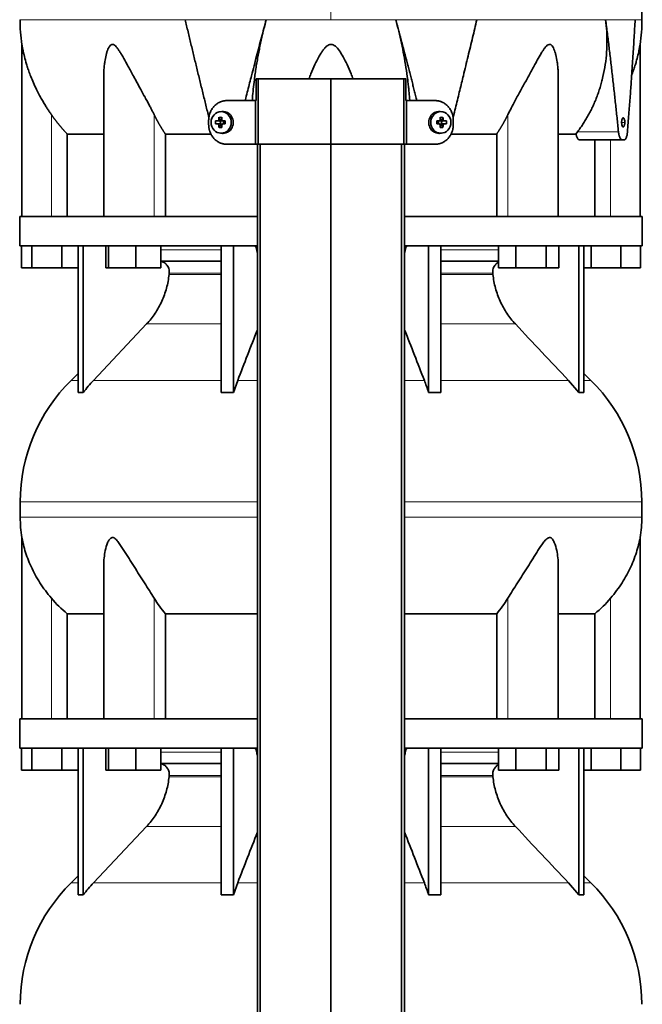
# Model space of a CAD drawing. Header units: millimetres. Extents: x 483 to 1358, y -1720 to 1581.
# Tile 23 of 29: x 491 to 776, y 402 to 853. Entities that reach past the tile are written whole.
import ezdxf

# ---------------------------------------------------------------- set-up
doc = ezdxf.new("R2010")
doc.units = ezdxf.units.MM
for name, color, linetype in [('LOW_454-3', 7, 'Continuous'), ('M5X8_UNI7687', 7, 'Continuous'), ('VSI344-454_TERMI', 7, 'Continuous'), ('VSI344-454_TESTA', 7, 'Continuous'), ('VSI454_DIFFUSORE', 7, 'Continuous')]:
    doc.layers.add(name, color=color, linetype=linetype)

# ---------------------------------------------------------------- blocks, each defined once
blk = doc.blocks.new('SE')
at = {"layer": 'LOW_454-3', "color": 7, "linetype": 'Continuous', "lineweight": 35}
for p, q in [((599.81, 795.58), (599.81, 73.58)), ((601.16, 73.58), (601.16, 795.58)), ((633.51, 73.58), (633.51, 795.58)), ((665.86, 73.58), (665.86, 795.58)), ((667.22, 795.58), (667.22, 73.58))]:
    blk.add_line(p, q, dxfattribs=at)
at = {"layer": 'M5X8_UNI7687', "color": 7, "linetype": 'Continuous', "lineweight": 35}
for p, q in [((582.24, 807.91), (583.01, 806.61)), ((583.73, 810.56), (582.88, 810.49)), ((684.14, 810.49), (683.29, 810.56)), ((684.78, 807.91), (684.02, 806.61)), ((580.7, 806.27), (582.54, 806.11)), ((580.7, 804.88), (582.54, 805.04)), ((582.24, 803.24), (583.01, 804.54)), ((582.94, 805.01), (582.94, 806.14)), ((583.11, 806.33), (583.73, 806.33)), ((583.77, 804.83), (583.11, 804.83)), ((583.81, 806.31), (584.4, 806.11)), ((584.4, 805.04), (583.81, 804.84)), ((584.35, 806.13), (584.35, 805.02)), ((585.09, 806.27), (584.48, 806.11)), ((585.09, 804.88), (584.48, 805.04)), ((681.94, 806.27), (682.54, 806.11)), ((681.94, 804.88), (682.54, 805.04)), ((682.62, 806.11), (683.21, 806.31)), ((683.21, 804.84), (682.62, 805.04)), ((682.67, 805.02), (682.67, 806.13)), ((683.26, 806.33), (683.91, 806.33)), ((683.91, 804.83), (683.29, 804.83)), ((684.78, 803.24), (684.02, 804.54)), ((684.08, 806.14), (684.08, 805.01)), ((686.33, 806.27), (684.48, 806.11)), ((686.33, 804.88), (684.48, 805.04)), ((582.88, 800.66), (583.73, 800.59)), ((683.29, 800.59), (684.14, 800.66))]:
    blk.add_line(p, q, dxfattribs=at)
at = {"layer": 'M5X8_UNI7687', "color": 4, "linetype": 'Continuous', "lineweight": 9}
for p, q in [((582.54, 806.11), (581.69, 806.29)), ((581.69, 804.87), (582.54, 805.04)), ((582.16, 806.79), (583.01, 806.61)), ((583.01, 804.54), (582.16, 804.37)), ((583.96, 806.29), (584.48, 806.11)), ((584.48, 805.04), (583.96, 804.87)), ((682.54, 806.11), (683.07, 806.29)), ((683.07, 804.87), (682.54, 805.04)), ((684.02, 806.61), (684.87, 806.79)), ((684.87, 804.37), (684.02, 804.54)), ((685.34, 806.29), (684.48, 806.11)), ((684.48, 805.04), (685.34, 804.87))]:
    blk.add_line(p, q, dxfattribs=at)
at = {"layer": 'M5X8_UNI7687', "color": 7, "linetype": 'Continuous', "lineweight": 35}
for centre, radius, start, end in [((591.87, 805.58), 11.19, 176.4519, 183.5481), ((551.14, 805.58), 33.96, 358.8317, 1.1683), ((715.89, 805.58), 33.96, 178.8317, 181.1683), ((675.16, 805.58), 11.19, 356.4519, 3.5481)]:
    blk.add_arc(centre, radius, start, end, dxfattribs=at)
for centre in [(583.24, 805.58), (683.79, 805.58)]:
    blk.add_ellipse(centre, major_axis=(0, -4.93), ratio=0.939693, dxfattribs=at)
for centre, major_axis, ratio, start_param, end_param in [((586.35, 805.58), (0, 10), 0.422618, 1.335108, 1.449667), ((585.46, 802.51), (-8.99, 2.22), 0.549436, -1.223909, -1.074217), ((586.06, 805.58), (0, 10), 0.258819, 1.335108, 1.449667), ((584.09, 805.58), (0, -5), 0.939693, 0, 3.218028), ((682.94, 805.58), (0, -5), 0.939693, 3.065157, 6.283185), ((681.57, 802.51), (8.99, 2.22), 0.549436, 1.074217, 1.223909), ((680.96, 805.58), (0, 10), 0.258819, -1.449667, -1.335108), ((680.67, 805.58), (0, 10), 0.422618, -1.449667, -1.335108), ((586.21, 805.42), (-9.99, 0.3), 0.0819, -1.099374, -0.984815), ((586.21, 805.73), (-9.99, -0.3), 0.0819, 0.984815, 1.099374), ((586.35, 805.58), (0, -10), 0.422618, -1.449667, -1.335108), ((585.46, 808.64), (-8.99, -2.22), 0.549436, 1.074217, 1.223909), ((582.54, 806.61), (0.805, -0.118), 0.613124, 4.809424, 5.327625), ((582.54, 804.54), (0.805, 0.118), 0.613124, 0.95556, 1.473761), ((582.71, 806.58), (0.03, -0.501), 0.939258, 0.461161, 0.987959), ((582.71, 804.57), (0.03, 0.501), 0.939258, 5.295226, 5.822024), ((582.54, 806.61), (0.521, -0.505), 0.511875, 0.559691, 1.077892), ((582.54, 804.54), (0.521, 0.505), 0.511875, 5.205293, 5.723494), ((586.06, 805.58), (0, -10), 0.258819, -1.449667, -1.335108), ((586.21, 805.42), (-9.99, 0.3), 0.0819, -1.456192, -1.341632), ((586.21, 805.73), (-9.99, -0.3), 0.0819, 1.341632, 1.456192), ((584.48, 806.61), (0.052, 0.506), 0.51441, 3.025925, 3.331693), ((584.48, 804.54), (0.052, -0.506), 0.51441, 2.951492, 3.25726), ((680.82, 805.42), (9.99, 0.3), 0.0819, 1.341632, 1.456192), ((680.82, 805.73), (9.99, -0.3), 0.0819, -1.456192, -1.341632), ((682.54, 806.61), (-0.052, 0.506), 0.51441, 2.951492, 3.25726), ((682.54, 804.54), (-0.052, -0.506), 0.51441, 3.025925, 3.331693), ((680.96, 805.58), (0, -10), 0.258819, 1.335108, 1.449667), ((681.57, 808.64), (8.99, -2.22), 0.549436, -1.223909, -1.074217), ((684.49, 806.61), (-0.521, -0.505), 0.511875, 5.205293, 5.723494), ((684.32, 806.58), (-0.03, -0.501), 0.939258, 5.295226, 5.822024), ((684.32, 804.57), (-0.03, 0.501), 0.939258, 0.461161, 0.987959), ((684.49, 804.54), (-0.521, 0.505), 0.511875, 0.559691, 1.077892), ((684.49, 806.61), (-0.805, -0.118), 0.613124, 0.95556, 1.473761), ((684.49, 804.54), (-0.805, 0.118), 0.613124, 4.809424, 5.327625), ((680.67, 805.58), (0, -10), 0.422618, 1.335108, 1.449667), ((680.82, 805.42), (9.99, 0.3), 0.0819, 0.984815, 1.099374), ((680.82, 805.73), (9.99, -0.3), 0.0819, -1.099374, -0.984815), ((584.09, 805.58), (0, -5), 0.939693, 6.20675, 6.283185), ((682.94, 805.58), (0, -5), 0.939693, 0, 0.076435)]:
    blk.add_ellipse(centre, major_axis=major_axis, ratio=ratio, start_param=start_param, end_param=end_param, dxfattribs=at)
for points in [[(581.69, 806.29), (581.71, 806.29), (581.74, 806.29), (581.78, 806.3), (581.82, 806.31), (581.86, 806.33), (581.9, 806.35), (581.94, 806.37), (581.98, 806.4), (582.01, 806.43), (582.04, 806.47), (582.07, 806.51), (582.1, 806.55), (582.12, 806.6), (582.13, 806.64), (582.14, 806.69), (582.15, 806.73), (582.16, 806.77), (582.16, 806.79)], [(582.16, 804.37), (582.16, 804.39), (582.15, 804.42), (582.14, 804.47), (582.13, 804.51), (582.12, 804.56), (582.1, 804.6), (582.07, 804.64), (582.04, 804.68), (582.01, 804.72), (581.98, 804.75), (581.94, 804.78), (581.9, 804.81), (581.86, 804.83), (581.82, 804.84), (581.78, 804.86), (581.74, 804.86), (581.71, 804.87), (581.69, 804.87)], [(583.49, 806.79), (583.49, 806.77), (583.49, 806.73), (583.5, 806.69), (583.51, 806.64), (583.52, 806.6), (583.54, 806.55), (583.56, 806.51), (583.59, 806.47), (583.62, 806.43), (583.66, 806.4), (583.7, 806.37), (583.74, 806.35), (583.78, 806.33), (583.82, 806.31), (583.86, 806.3), (583.91, 806.29), (583.94, 806.29), (583.96, 806.29)], [(583.96, 804.87), (583.94, 804.87), (583.91, 804.86), (583.86, 804.86), (583.82, 804.84), (583.78, 804.83), (583.74, 804.81), (583.7, 804.78), (583.66, 804.75), (583.62, 804.72), (583.59, 804.68), (583.56, 804.64), (583.54, 804.6), (583.52, 804.56), (583.51, 804.51), (583.5, 804.47), (583.49, 804.42), (583.49, 804.39), (583.49, 804.37)], [(683.07, 806.29), (683.08, 806.29), (683.12, 806.29), (683.16, 806.3), (683.21, 806.31), (683.25, 806.33), (683.29, 806.35), (683.33, 806.37), (683.37, 806.4), (683.4, 806.43), (683.44, 806.47), (683.46, 806.51), (683.49, 806.55), (683.5, 806.6), (683.52, 806.64), (683.53, 806.69), (683.53, 806.73), (683.53, 806.77), (683.53, 806.79)], [(683.53, 804.37), (683.53, 804.39), (683.53, 804.42), (683.53, 804.47), (683.52, 804.51), (683.5, 804.56), (683.49, 804.6), (683.46, 804.64), (683.44, 804.68), (683.4, 804.72), (683.37, 804.75), (683.33, 804.78), (683.29, 804.81), (683.25, 804.83), (683.21, 804.84), (683.16, 804.86), (683.12, 804.86), (683.08, 804.87), (683.07, 804.87)], [(684.87, 806.79), (684.87, 806.77), (684.87, 806.73), (684.88, 806.69), (684.89, 806.64), (684.91, 806.6), (684.93, 806.55), (684.96, 806.51), (684.98, 806.47), (685.02, 806.43), (685.05, 806.4), (685.09, 806.37), (685.13, 806.35), (685.17, 806.33), (685.21, 806.31), (685.25, 806.3), (685.29, 806.29), (685.32, 806.29), (685.34, 806.29)], [(685.34, 804.87), (685.32, 804.87), (685.29, 804.86), (685.25, 804.86), (685.21, 804.84), (685.17, 804.83), (685.13, 804.81), (685.09, 804.78), (685.05, 804.75), (685.02, 804.72), (684.98, 804.68), (684.96, 804.64), (684.93, 804.6), (684.91, 804.56), (684.89, 804.51), (684.88, 804.47), (684.87, 804.42), (684.87, 804.39), (684.87, 804.37)]]:
    blk.add_open_spline(points, degree=3, dxfattribs=at)
at = {"layer": 'VSI344-454_TERMI', "color": 7, "linetype": 'Continuous', "lineweight": 35}
for p, q in [((600.22, 825.58), (599.29, 825.58)), ((599.29, 825.58), (599.29, 815.58)), ((633.51, 825.58), (600.22, 825.58)), ((600.22, 825.58), (600.22, 795.58)), ((666.81, 825.58), (633.51, 825.58)), ((633.51, 825.58), (633.51, 795.58)), ((667.74, 825.58), (666.81, 825.58)), ((666.81, 825.58), (666.81, 795.58)), ((667.74, 825.58), (667.74, 815.58)), ((585.92, 815.58), (598.93, 815.58)), ((598.93, 795.58), (598.93, 815.58)), ((598.93, 815.58), (599.29, 815.58)), ((668.1, 815.58), (667.74, 815.58)), ((681.11, 815.58), (668.1, 815.58)), ((668.1, 815.58), (668.1, 795.58)), ((577.51, 804.58), (577.51, 806.58)), ((689.51, 804.58), (689.51, 806.58)), ((585.92, 795.58), (598.93, 795.58)), ((600.22, 795.58), (598.93, 795.58)), ((633.51, 795.58), (600.22, 795.58)), ((666.81, 795.58), (633.51, 795.58)), ((668.1, 795.58), (666.81, 795.58)), ((681.11, 795.58), (668.1, 795.58))]:
    blk.add_line(p, q, dxfattribs=at)
for points, knots in [([(585.92, 815.58), (585.83, 815.58), (585.64, 815.57), (585.36, 815.56), (585.08, 815.54), (584.81, 815.5), (584.53, 815.46), (584.26, 815.41), (583.99, 815.34), (583.73, 815.27), (583.46, 815.19), (583.2, 815.1), (582.93, 815), (582.51, 814.82), (581.92, 814.53), (581.22, 814.07), (580.56, 813.55), (579.94, 812.95), (579.39, 812.3), (578.9, 811.58), (578.48, 810.83), (578.17, 810.12), (577.95, 809.47), (577.79, 808.91), (577.67, 808.33), (577.58, 807.75), (577.52, 807.17), (577.52, 806.77), (577.51, 806.58)], [0, 0, 0, 0, 0.021018, 0.041934, 0.062771, 0.083551, 0.104296, 0.125029, 0.145772, 0.166549, 0.18738, 0.20829, 0.2293, 0.250431, 0.312491, 0.374707, 0.437523, 0.500061, 0.56259, 0.62542, 0.687635, 0.749712, 0.791848, 0.833577, 0.875076, 0.916525, 0.958107, 1, 1, 1, 1]), ([(689.51, 806.58), (689.51, 806.68), (689.51, 806.87), (689.5, 807.17), (689.48, 807.46), (689.44, 807.75), (689.4, 808.04), (689.36, 808.33), (689.3, 808.62), (689.23, 808.9), (689.16, 809.19), (689.07, 809.47), (688.98, 809.75), (688.82, 810.21), (688.54, 810.83), (688.12, 811.58), (687.64, 812.3), (687.08, 812.95), (686.47, 813.55), (685.81, 814.07), (685.1, 814.53), (684.44, 814.86), (683.83, 815.11), (683.3, 815.28), (682.76, 815.41), (682.22, 815.51), (681.67, 815.57), (681.29, 815.57), (681.11, 815.58)], [0, 0, 0, 0, 0.020997, 0.041894, 0.062713, 0.083478, 0.10421, 0.124932, 0.145667, 0.166438, 0.187266, 0.208174, 0.229186, 0.250321, 0.31238, 0.374613, 0.43743, 0.499972, 0.562502, 0.625326, 0.687533, 0.749602, 0.791735, 0.83347, 0.874983, 0.916456, 0.958069, 1, 1, 1, 1]), ([(577.51, 804.58), (577.51, 804.48), (577.52, 804.28), (577.53, 803.99), (577.55, 803.69), (577.58, 803.4), (577.62, 803.11), (577.67, 802.82), (577.73, 802.53), (577.79, 802.25), (577.87, 801.97), (577.95, 801.68), (578.04, 801.4), (578.21, 800.95), (578.48, 800.33), (578.9, 799.57), (579.39, 798.86), (579.94, 798.2), (580.56, 797.61), (581.22, 797.08), (581.92, 796.62), (582.59, 796.29), (583.19, 796.05), (583.72, 795.88), (584.26, 795.74), (584.81, 795.65), (585.36, 795.59), (585.73, 795.58), (585.92, 795.58)], [0, 0, 0, 0, 0.020997, 0.041894, 0.062713, 0.083478, 0.10421, 0.124932, 0.145667, 0.166438, 0.187266, 0.208174, 0.229186, 0.250321, 0.31238, 0.374613, 0.43743, 0.499972, 0.562502, 0.625326, 0.687533, 0.749602, 0.791735, 0.83347, 0.874983, 0.916456, 0.958069, 1, 1, 1, 1]), ([(681.11, 795.58), (681.2, 795.58), (681.39, 795.58), (681.67, 795.59), (681.94, 795.62), (682.22, 795.65), (682.49, 795.69), (682.76, 795.75), (683.03, 795.81), (683.3, 795.88), (683.57, 795.96), (683.83, 796.05), (684.09, 796.15), (684.52, 796.33), (685.1, 796.62), (685.81, 797.08), (686.47, 797.61), (687.08, 798.2), (687.64, 798.86), (688.12, 799.57), (688.54, 800.33), (688.85, 801.04), (689.08, 801.68), (689.24, 802.25), (689.36, 802.82), (689.45, 803.4), (689.5, 803.99), (689.51, 804.38), (689.51, 804.58)], [0, 0, 0, 0, 0.021018, 0.041934, 0.062771, 0.083551, 0.104296, 0.125029, 0.145772, 0.166549, 0.18738, 0.20829, 0.2293, 0.250431, 0.312491, 0.374707, 0.437523, 0.500061, 0.56259, 0.62542, 0.687635, 0.749712, 0.791848, 0.833577, 0.875076, 0.916525, 0.958107, 1, 1, 1, 1])]:
    blk.add_open_spline(points, degree=3, knots=knots, dxfattribs=at)
at = {"layer": 'VSI344-454_TESTA', "color": 4, "linetype": 'Continuous', "lineweight": 9}
for p, q in [((633.51, 989.03), (633.51, 852.61)), ((603.85, 852.61), (566.74, 852.61)), ((700.28, 852.61), (663.18, 852.61)), ((772.74, 852.61), (759.24, 852.61)), ((505.51, 762.58), (505.51, 809.15)), ((552.55, 762.58), (552.55, 809.15)), ((714.48, 762.58), (714.48, 809.15)), ((766.55, 805.58), (767.99, 805.58)), ((746.37, 801.28), (765.11, 801.28)), ((761.51, 762.58), (761.51, 797.58))]:
    blk.add_line(p, q, dxfattribs=at)
at = {"layer": 'VSI344-454_TESTA', "color": 7, "linetype": 'Continuous', "lineweight": 35}
for p, q in [((492.01, 841.34), (492.01, 762.58)), ((775.01, 762.58), (775.01, 841.34)), ((529.5, 826.95), (529.5, 762.58)), ((737.52, 762.58), (737.52, 826.95)), ((512.77, 800.28), (512.77, 762.58)), ((578.53, 800.28), (557.68, 800.28)), ((557.68, 800.28), (557.68, 762.58)), ((709.35, 800.28), (688.5, 800.28)), ((709.35, 800.28), (709.35, 762.58)), ((745.65, 800.28), (737.63, 800.28)), ((745.65, 800.28), (746.37, 801.28)), ((747.28, 797.58), (766.88, 797.58)), ((754.26, 797.58), (754.26, 762.58)), ((767.68, 797.58), (766.88, 797.58))]:
    blk.add_line(p, q, dxfattribs=at)
for centre, start, end in [((567.48, 852.7), 180.0677, 188.592), ((699.55, 852.7), 351.408, 359.9323)]:
    blk.add_arc(centre, 76.32, start, end, dxfattribs=at)
for points, degree, knots in [([(775.85, 852.61), (775.82, 857), (775.75, 864.81), (775.51, 877.96), (774.99, 891.26), (774.08, 904.71), (772.59, 918.18), (770.52, 930.19), (767.97, 940.66), (765.1, 949.51), (761.72, 958.08), (758, 966.36), (754.33, 974.34), (751.06, 982.01), (749.59, 986.62), (748.82, 989.08)], 3, [0, 0, 0, 0, 0.084992, 0.17951, 0.274627, 0.370232, 0.466404, 0.563625, 0.629703, 0.695919, 0.761667, 0.826136, 0.888983, 0.950079, 1, 1, 1, 1]), ([(594.17, 815.58), (594.27, 815.96), (594.67, 817.52), (595.37, 820.22), (596.26, 823.63), (597.61, 828.85), (599.42, 835.78), (601.66, 844.33), (603.13, 849.89), (603.85, 852.61)], 3, [0.2784568, 0.2784568, 0.2784568, 0.2784568, 0.3008671, 0.3697767, 0.4361634, 0.5000272, 0.6747049, 0.8413625, 1, 1, 1, 1]), ([(603.85, 852.61), (603.62, 851.73), (603.16, 849.95), (602.5, 847.28), (601.87, 844.57), (601.27, 841.84), (600.7, 839.08), (600.17, 836.31), (599.67, 833.52), (599.21, 830.73), (598.79, 827.93), (598.34, 824.62), (597.91, 820.84), (597.62, 817.67), (597.5, 815.92), (597.47, 815.54)], 3, [0, 0, 0, 0, 0.047428, 0.0954655, 0.1441115, 0.1933651, 0.2432253, 0.2936913, 0.3447621, 0.3964371, 0.4487155, 0.5015965, 0.5840144, 0.6666893, 0.6897009, 0.6897009, 0.6897009, 0.6897009]), ([(669.55, 815.57), (669.54, 815.69), (669.48, 816.56), (669.36, 818.18), (669.15, 820.47), (668.9, 822.79), (668.49, 826.19), (667.85, 830.68), (666.89, 836.27), (665.78, 841.8), (664.56, 847.24), (663.63, 850.83), (663.18, 852.61)], 3, [0.3109182, 0.3109182, 0.3109182, 0.3109182, 0.3183027, 0.3634614, 0.4085429, 0.4535475, 0.4984754, 0.6036235, 0.7063566, 0.8066685, 0.9045521, 1, 1, 1, 1]), ([(689.4, 807.8), (689.52, 808.29), (689.96, 810.04), (690.69, 813.02), (691.59, 816.68), (692.45, 820.22), (693.29, 823.63), (694.56, 828.85), (696.24, 835.78), (698.3, 844.33), (699.64, 849.89), (700.28, 852.61)], 3, [0.1270495, 0.1270495, 0.1270495, 0.1270495, 0.1554786, 0.2294336, 0.3008657, 0.369775, 0.4361614, 0.5000249, 0.6746983, 0.8413566, 1, 1, 1, 1]), ([(746.37, 801.28), (746.85, 801.93), (747.8, 803.22), (749.14, 805.23), (750.4, 807.28), (751.59, 809.38), (752.7, 811.52), (753.73, 813.7), (754.68, 815.93), (755.56, 818.18), (756.35, 820.47), (757.06, 822.79), (757.98, 826.19), (758.91, 830.68), (759.62, 836.27), (759.9, 841.8), (759.8, 847.24), (759.42, 850.83), (759.24, 852.61)], 3, [0, 0, 0, 0, 0.045711, 0.091341, 0.136891, 0.182361, 0.227753, 0.273067, 0.318303, 0.363461, 0.408543, 0.453548, 0.498475, 0.603623, 0.706357, 0.806668, 0.904552, 1, 1, 1, 1]), ([(769.21, 801.28), (769.32, 802.63), (769.54, 805.3), (769.84, 809.22), (770.13, 813.02), (770.41, 816.68), (770.66, 820.22), (770.91, 823.63), (771.27, 828.85), (771.73, 835.78), (772.27, 844.33), (772.59, 849.89), (772.74, 852.61)], 3, [0, 0, 0, 0, 0.079001, 0.155479, 0.229434, 0.300866, 0.369775, 0.436161, 0.500025, 0.674698, 0.841357, 1, 1, 1, 1]), ([(505.51, 809.15), (505.21, 809.59), (504.6, 810.47), (503.7, 811.84), (502.72, 813.39), (501.66, 815.15), (500.28, 817.58), (498.78, 820.47), (497.31, 823.63), (496.14, 826.45), (495.21, 828.95), (494.47, 831.16), (493.71, 833.67), (493.12, 835.92), (492.67, 837.9), (492.41, 839.14), (492.21, 840.18), (492.07, 840.98), (492.02, 841.29), (492.01, 841.31), (492.01, 841.31)], 3, [0, 0, 0, 0, 0.020247, 0.0413012, 0.0631676, 0.0911499, 0.1206822, 0.1725651, 0.2189806, 0.2600001, 0.2962057, 0.3283254, 0.3570821, 0.4069553, 0.4285992, 0.4484587, 0.4665056, 0.4826091, 0.4971306, 0.5000354, 0.5000354, 0.5000354, 0.5000354]), ([(552.55, 809.15), (552.33, 809.59), (551.89, 810.47), (551.19, 811.84), (550.38, 813.39), (549.44, 815.15), (548.12, 817.58), (546.55, 820.47), (544.82, 823.63), (543.27, 826.45), (541.91, 828.95), (540.7, 831.16), (539.32, 833.67), (538.07, 835.92), (536.87, 837.9), (536.06, 839.14), (535.26, 840.18), (534.47, 840.98), (533.62, 841.4), (532.81, 841.21), (532.17, 840.55), (531.63, 839.63), (531.16, 838.49), (530.58, 836.63), (530.12, 834.46), (529.77, 831.98), (529.57, 829.81), (529.51, 828.1), (529.5, 827.14), (529.5, 826.95)], 3, [0, 0, 0, 0, 0.020247, 0.0413012, 0.0631676, 0.0911499, 0.1206822, 0.1725651, 0.2189806, 0.2600001, 0.2962057, 0.3283254, 0.3570821, 0.4069553, 0.4285992, 0.4484587, 0.4665056, 0.4826091, 0.4971306, 0.5113122, 0.5266668, 0.543344, 0.562023, 0.5826937, 0.6304427, 0.6595254, 0.6923195, 0.7261108, 0.7344062, 0.7344062, 0.7344062, 0.7344062]), ([(643.57, 825.58), (643.3, 826.34), (642.46, 828.51), (641.01, 831.87), (639.22, 835.41), (637.65, 838.03), (636.4, 839.63), (635.44, 840.55), (634.59, 841.13), (633.51, 841.4), (632.43, 841.13), (631.47, 840.47), (630.55, 839.53), (629.68, 838.4), (628.79, 837.05), (627.57, 834.96), (626.01, 831.85), (624.56, 828.5), (623.73, 826.33), (623.45, 825.58)], 3, [0.2456134, 0.2456134, 0.2456134, 0.2456134, 0.2789295, 0.3409942, 0.392778, 0.4359518, 0.4604978, 0.4716154, 0.4871189, 0.5000341, 0.5129562, 0.5284792, 0.5444389, 0.5641957, 0.583938, 0.6074587, 0.6593255, 0.7214848, 0.7543968, 0.7543968, 0.7543968, 0.7543968]), ([(737.52, 826.95), (737.52, 827.64), (737.49, 829.08), (737.34, 831.16), (737.04, 833.67), (736.62, 835.92), (736.06, 837.9), (735.61, 839.14), (735.1, 840.18), (734.5, 840.98), (733.75, 841.4), (732.9, 841.21), (732.1, 840.55), (731.32, 839.63), (730.53, 838.49), (729.37, 836.63), (728.14, 834.46), (726.77, 831.98), (725.58, 829.81), (724.34, 827.53), (722.68, 824.48), (720.93, 821.3), (719.17, 818.07), (717.63, 815.23), (716.04, 812.26), (714.98, 810.16), (714.48, 809.15)], 3, [0.265626, 0.265626, 0.265626, 0.265626, 0.2962057, 0.3283254, 0.3570821, 0.4069553, 0.4285992, 0.4484587, 0.4665056, 0.4826091, 0.4971306, 0.5113122, 0.5266668, 0.543344, 0.562023, 0.5826937, 0.6304427, 0.6595254, 0.6923195, 0.7261108, 0.7592332, 0.8259403, 0.8657684, 0.9022453, 0.9533075, 1, 1, 1, 1]), ([(775.01, 841.31), (775.01, 841.31), (774.99, 841.17), (774.88, 840.55), (774.71, 839.63), (774.49, 838.49), (774.08, 836.63), (773.54, 834.46), (772.82, 831.98), (772.11, 829.81), (771.53, 828.18), (771.2, 827.31), (771.16, 827.2)], 3, [0.5000358, 0.5000358, 0.5000358, 0.5000358, 0.5113122, 0.5266668, 0.543344, 0.562023, 0.5826937, 0.6304427, 0.6595254, 0.6923195, 0.7261108, 0.7306461, 0.7306461, 0.7306461, 0.7306461]), ([(512.77, 800.28), (510.77, 802.38), (508.95, 804.6), (507.15, 806.81), (505.51, 809.15)], 2, [0, 0, 0, 0.5, 0.5, 1, 1, 1]), ([(557.68, 800.28), (556.26, 802.38), (554.98, 804.6), (553.71, 806.81), (552.55, 809.15)], 2, [0, 0, 0, 0.5, 0.5, 1, 1, 1]), ([(714.48, 809.15), (713.32, 806.81), (712.05, 804.6), (710.76, 802.38), (709.35, 800.28)], 2, [0, 0, 0, 0.5, 0.5, 1, 1, 1]), ([(766.55, 805.58), (766.55, 805.7), (766.56, 805.94), (766.59, 806.3), (766.66, 806.68), (766.78, 807.15), (767, 807.56), (767.28, 807.73), (767.56, 807.57), (767.8, 807.09), (767.93, 806.48), (767.98, 805.94), (767.99, 805.7), (767.99, 805.58)], 3, [0, 0, 0, 0, 0.055749, 0.110626, 0.166364, 0.249886, 0.374031, 0.499311, 0.622193, 0.745758, 0.891464, 0.944958, 1, 1, 1, 1]), ([(767.99, 805.58), (767.98, 805.45), (767.98, 805.21), (767.95, 804.86), (767.89, 804.47), (767.77, 804.01), (767.57, 803.59), (767.29, 803.42), (767.01, 803.58), (766.75, 804.06), (766.61, 804.68), (766.56, 805.22), (766.55, 805.46), (766.55, 805.58)], 3, [0, 0, 0, 0, 0.055749, 0.110626, 0.166364, 0.249886, 0.374031, 0.499311, 0.622193, 0.745758, 0.891464, 0.944958, 1, 1, 1, 1]), ([(512.77, 800.28), (513.4, 800.28), (514.43, 800.28), (517.27, 800.28), (519.08, 800.28), (523.44, 800.28), (525.99, 800.28), (529.06, 800.28), (529.22, 800.28), (529.39, 800.28)], 3, [0, 0, 0, 0, 0.25, 0.25, 0.5, 0.5, 0.75, 0.75, 0.764371, 0.764371, 0.764371, 0.764371]), ([(747.28, 797.58), (747.26, 797.58), (747.2, 797.58), (747.12, 797.6), (747.04, 797.62), (746.96, 797.66), (746.88, 797.7), (746.75, 797.8), (746.57, 797.97), (746.35, 798.29), (746.14, 798.68), (745.98, 799.06), (745.87, 799.41), (745.78, 799.69), (745.71, 799.98), (745.67, 800.18), (745.65, 800.28)], 3, [0, 0, 0, 0, 0.041685, 0.083129, 0.124417, 0.165635, 0.206869, 0.248205, 0.373034, 0.498358, 0.621809, 0.745536, 0.809628, 0.873199, 0.936554, 1, 1, 1, 1]), ([(765.11, 801.28), (765.12, 801.21), (765.14, 801.06), (765.17, 800.83), (765.2, 800.62), (765.24, 800.4), (765.28, 800.2), (765.32, 799.99), (765.41, 799.63), (765.55, 799.14), (765.78, 798.59), (766.03, 798.15), (766.26, 797.88), (766.45, 797.72), (766.59, 797.64), (766.74, 797.59), (766.83, 797.58), (766.88, 797.58)], 3, [0, 0, 0, 0, 0.036137, 0.072006, 0.107687, 0.143258, 0.1788, 0.214393, 0.250117, 0.375419, 0.499764, 0.624342, 0.749875, 0.812239, 0.874428, 0.936872, 1, 1, 1, 1]), ([(767.68, 797.58), (767.7, 797.58), (767.75, 797.58), (767.83, 797.6), (767.91, 797.62), (767.98, 797.66), (768.06, 797.71), (768.13, 797.77), (768.26, 797.9), (768.45, 798.14), (768.66, 798.58), (768.85, 799.13), (768.99, 799.66), (769.07, 800.13), (769.13, 800.5), (769.18, 800.88), (769.2, 801.15), (769.21, 801.28)], 3, [0, 0, 0, 0, 0.035883, 0.071505, 0.106942, 0.142272, 0.177573, 0.212924, 0.248403, 0.373003, 0.496715, 0.621307, 0.746796, 0.809977, 0.87294, 0.936134, 1, 1, 1, 1])]:
    blk.add_open_spline(points, degree=degree, knots=knots, dxfattribs=at)
at = {"layer": 'VSI344-454_TESTA', "color": 4, "linetype": 'Continuous', "lineweight": 9}
for points, weights in [([(491.16, 852.61), (491.16, 852.61), (523.18, 852.61), (566.74, 852.61)], [0.630185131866, 0.663633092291, 0.786904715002, 1]), ([(603.85, 852.61), (613.61, 852.61), (623.53, 852.61), (633.51, 852.61)], [1, 0.996331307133, 0.996331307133, 1])]:
    blk.add_rational_spline(points, weights, degree=3, dxfattribs=at)
at = {"layer": 'VSI344-454_TESTA', "color": 7, "linetype": 'Continuous', "lineweight": 35}
for points in [[(577.62, 807.84), (572.07, 830.31), (566.74, 852.61)], [(672.85, 815.58), (668.06, 834.15), (663.18, 852.61)], [(765.11, 801.28), (762.48, 827.06), (759.24, 852.61)]]:
    blk.add_open_spline(points, degree=2, dxfattribs=at)
at = {"layer": 'VSI344-454_TESTA', "color": 4, "linetype": 'Continuous', "lineweight": 9}
for points in [[(663.18, 852.61), (653.43, 852.61), (643.47, 852.61), (633.51, 852.61)], [(775.87, 852.61), (775.87, 852.61), (774.82, 852.61), (772.74, 852.61)]]:
    blk.add_open_spline(points, degree=3, dxfattribs=at)
blk.add_open_spline([(759.24, 852.61), (755.93, 852.61), (752.16, 852.61), (743.77, 852.61), (739.16, 852.61), (729.19, 852.61), (723.83, 852.61), (712.49, 852.61), (706.51, 852.61), (700.28, 852.61)], degree=3, knots=[0, 0, 0, 0, 0.25, 0.25, 0.5, 0.5, 0.75, 0.75, 1, 1, 1, 1], dxfattribs=at)
at = {"layer": 'VSI454_DIFFUSORE', "color": 7, "linetype": 'Continuous', "lineweight": 35}
for p, q in [((491.01, 762.58), (599.81, 762.58)), ((491.01, 762.58), (491.01, 749.08)), ((667.22, 762.58), (776.01, 762.58)), ((776.01, 749.08), (776.01, 762.58)), ((491.01, 749.08), (599.81, 749.08)), ((491.87, 739.08), (491.87, 749.08)), ((496.61, 739.08), (496.61, 749.08)), ((510.25, 739.08), (510.25, 749.08)), ((517.8, 681.96), (517.8, 749.08)), ((520.1, 681.96), (520.1, 749.08)), ((530.45, 739.08), (530.45, 749.08)), ((531.65, 739.08), (531.65, 749.08)), ((544.21, 739.08), (544.21, 749.08)), ((555.56, 739.08), (555.56, 749.08)), ((583.29, 681.96), (583.29, 749.08)), ((588.83, 681.96), (588.83, 749.08)), ((667.22, 749.08), (776.01, 749.08)), ((678.19, 681.96), (678.19, 749.08)), ((683.74, 681.96), (683.74, 749.08)), ((710.22, 739.08), (710.22, 749.08)), ((718.17, 739.08), (718.17, 749.08)), ((731.97, 739.08), (731.97, 749.08)), ((737.83, 739.08), (737.83, 749.08)), ((746.93, 681.96), (746.93, 749.08)), ((749.22, 681.96), (749.22, 749.08)), ((752.61, 739.08), (752.61, 749.08)), ((766.25, 739.08), (766.25, 749.08)), ((775.16, 739.08), (775.16, 749.08)), ((583.29, 742.08), (555.56, 742.08)), ((710.22, 742.08), (683.74, 742.08)), ((496.61, 739.08), (491.87, 739.08)), ((510.25, 739.08), (496.61, 739.08)), ((517.8, 739.08), (510.25, 739.08)), ((531.65, 739.08), (530.45, 739.08)), ((544.21, 739.08), (531.65, 739.08)), ((555.56, 739.08), (544.21, 739.08)), ((718.17, 739.08), (710.22, 739.08)), ((731.97, 739.08), (718.17, 739.08)), ((737.83, 739.08), (731.97, 739.08)), ((752.61, 739.08), (749.22, 739.08)), ((766.25, 739.08), (752.61, 739.08)), ((775.16, 739.08), (766.25, 739.08)), ((549.12, 713.32), (524.82, 687.49)), ((517.8, 690.65), (514.58, 687.49)), ((752.44, 687.49), (749.22, 690.65)), ((588.83, 681.96), (590.79, 687.49)), ((742.21, 687.49), (746.93, 681.96)), ((491.26, 631.86), (491.26, 624.83)), ((775.77, 624.83), (775.77, 631.86)), ((492.01, 615.53), (492.01, 532.58)), ((775.01, 532.58), (775.01, 615.53)), ((529.5, 602.85), (529.5, 532.58)), ((737.52, 532.58), (737.52, 602.87)), ((512.77, 580.64), (529.5, 580.64)), ((512.77, 532.58), (512.77, 580.64)), ((557.68, 580.64), (599.81, 580.64)), ((557.68, 532.58), (557.68, 580.64)), ((667.22, 580.64), (709.35, 580.64)), ((709.35, 580.64), (709.35, 532.58)), ((737.52, 580.64), (754.26, 580.64)), ((754.26, 580.64), (754.26, 532.58)), ((491.01, 532.58), (599.81, 532.58)), ((491.01, 532.58), (491.01, 519.08)), ((667.22, 532.58), (776.01, 532.58)), ((776.01, 519.08), (776.01, 532.58)), ((491.01, 519.08), (599.81, 519.08)), ((491.87, 509.08), (491.87, 519.08)), ((496.61, 509.08), (496.61, 519.08)), ((510.25, 509.08), (510.25, 519.08)), ((517.8, 451.96), (517.8, 519.08)), ((520.1, 451.96), (520.1, 519.08)), ((530.45, 509.08), (530.45, 519.08)), ((531.65, 509.08), (531.65, 519.08)), ((544.21, 509.08), (544.21, 519.08)), ((555.56, 509.08), (555.56, 519.08)), ((583.29, 451.96), (583.29, 519.08)), ((588.83, 451.96), (588.83, 519.08)), ((667.22, 519.08), (776.01, 519.08)), ((678.19, 451.96), (678.19, 519.08)), ((683.74, 451.96), (683.74, 519.08)), ((710.22, 509.08), (710.22, 519.08)), ((718.17, 509.08), (718.17, 519.08)), ((731.97, 509.08), (731.97, 519.08)), ((737.83, 509.08), (737.83, 519.08)), ((746.93, 451.96), (746.93, 519.08)), ((749.22, 451.96), (749.22, 519.08)), ((752.61, 509.08), (752.61, 519.08)), ((766.25, 509.08), (766.25, 519.08)), ((775.16, 509.08), (775.16, 519.08)), ((583.29, 512.08), (555.56, 512.08)), ((710.22, 512.08), (683.74, 512.08)), ((496.61, 509.08), (491.87, 509.08)), ((510.25, 509.08), (496.61, 509.08)), ((517.8, 509.08), (510.25, 509.08)), ((531.65, 509.08), (530.45, 509.08)), ((544.21, 509.08), (531.65, 509.08)), ((555.56, 509.08), (544.21, 509.08)), ((718.17, 509.08), (710.22, 509.08)), ((731.97, 509.08), (718.17, 509.08)), ((737.83, 509.08), (731.97, 509.08)), ((752.61, 509.08), (749.22, 509.08)), ((766.25, 509.08), (752.61, 509.08)), ((775.16, 509.08), (766.25, 509.08)), ((549.12, 483.32), (524.82, 457.49)), ((517.8, 460.65), (514.58, 457.49)), ((752.44, 457.49), (749.22, 460.65)), ((588.83, 451.96), (590.79, 457.49)), ((742.21, 457.49), (746.93, 451.96))]:
    blk.add_line(p, q, dxfattribs=at)
at = {"layer": 'VSI454_DIFFUSORE', "color": 4, "linetype": 'Continuous', "lineweight": 9}
for p, q in [((555.56, 747.3), (583.29, 747.3)), ((599.5, 747.3), (599.81, 747.3)), ((667.22, 747.3), (667.53, 747.3)), ((683.74, 747.3), (710.22, 747.3)), ((559.4, 736.02), (583.29, 736.02)), ((583.29, 736.58), (559.46, 736.58)), ((707.57, 736.58), (683.74, 736.58)), ((683.74, 736.02), (707.63, 736.02)), ((549.12, 713.32), (583.29, 713.32)), ((683.74, 713.32), (717.91, 713.32)), ((514.58, 687.49), (517.8, 687.49)), ((524.82, 687.49), (583.29, 687.49)), ((590.79, 687.49), (599.81, 687.49)), ((667.22, 687.49), (676.24, 687.49)), ((742.21, 687.49), (683.74, 687.49)), ((752.44, 687.49), (749.22, 687.49)), ((599.81, 631.86), (491.26, 631.86)), ((775.77, 631.86), (667.22, 631.86)), ((491.26, 624.83), (599.81, 624.83)), ((667.22, 624.83), (775.77, 624.83)), ((505.51, 532.58), (505.51, 587.79)), ((552.55, 532.58), (552.55, 587.79)), ((714.48, 532.58), (714.48, 587.79)), ((761.51, 532.58), (761.51, 587.79)), ((555.56, 517.3), (583.29, 517.3)), ((599.5, 517.3), (599.81, 517.3)), ((667.22, 517.3), (667.53, 517.3)), ((683.74, 517.3), (710.22, 517.3)), ((559.4, 506.02), (583.29, 506.02)), ((583.29, 506.58), (559.46, 506.58)), ((707.57, 506.58), (683.74, 506.58)), ((683.74, 506.02), (707.63, 506.02)), ((549.12, 483.32), (583.29, 483.32)), ((683.74, 483.32), (717.91, 483.32)), ((514.58, 457.49), (517.8, 457.49)), ((524.82, 457.49), (583.29, 457.49)), ((590.79, 457.49), (599.81, 457.49)), ((667.22, 457.49), (676.24, 457.49)), ((742.21, 457.49), (683.74, 457.49)), ((752.44, 457.49), (749.22, 457.49))]:
    blk.add_line(p, q, dxfattribs=at)
at = {"layer": 'VSI454_DIFFUSORE', "color": 7, "linetype": 'Continuous', "lineweight": 35}
for centre, radius, start, end in [((569.24, 631.86), 77.98, 134.5, 180), ((697.78, 631.86), 77.98, 0, 45.5), ((548.68, 624.83), 57.42, 180, 189.3177), ((718.35, 624.83), 57.42, 350.6813, 0), ((569.24, 401.86), 77.98, 134.5, 180), ((697.78, 401.86), 77.98, 0, 45.5)]:
    blk.add_arc(centre, radius, start, end, dxfattribs=at)
for points, knots in [([(598.44, 749.08), (598.49, 749.08), (598.55, 749.07), (598.66, 749.03), (598.71, 748.99), (598.87, 748.87), (598.97, 748.75), (599.16, 748.44), (599.25, 748.25), (599.36, 747.92), (599.39, 747.8), (599.45, 747.56), (599.48, 747.43), (599.5, 747.3)], [0, 0, 0, 0, 0.125, 0.125, 0.25, 0.25, 0.5, 0.5, 0.75, 0.75, 0.875, 0.875, 1, 1, 1, 1]), ([(668.59, 749.08), (668.53, 749.08), (668.48, 749.07), (668.37, 749.03), (668.31, 748.99), (668.16, 748.87), (668.05, 748.75), (667.86, 748.44), (667.78, 748.25), (667.67, 747.92), (667.64, 747.8), (667.58, 747.56), (667.55, 747.43), (667.53, 747.3)], [0, 0, 0, 0, 0.125, 0.125, 0.25, 0.25, 0.5, 0.5, 0.75, 0.75, 0.875, 0.875, 1, 1, 1, 1]), ([(599.79, 745.98), (599.77, 746.05), (599.75, 746.12), (599.65, 746.54), (599.57, 746.91), (599.5, 747.3)], [0.8509008, 0.8509008, 0.8509008, 0.8509008, 0.875, 0.875, 1, 1, 1, 1]), ([(667.24, 745.98), (667.26, 746.05), (667.27, 746.12), (667.38, 746.54), (667.46, 746.91), (667.53, 747.3)], [0.8509008, 0.8509008, 0.8509008, 0.8509008, 0.875, 0.875, 1, 1, 1, 1]), ([(559.46, 736.58), (559.49, 736.92), (559.49, 737.28), (559.42, 737.96), (559.35, 738.3), (559.15, 738.97), (559.02, 739.29), (558.69, 739.9), (558.5, 740.18), (558.18, 740.56), (558.06, 740.68), (557.82, 740.92), (557.7, 741.03), (557.31, 741.33), (557.03, 741.51), (556.59, 741.72), (556.43, 741.78), (556.13, 741.89), (555.97, 741.93), (555.73, 741.99), (555.65, 742), (555.57, 742.02)], [0, 0, 0, 0, 0.125, 0.125, 0.25, 0.25, 0.375, 0.375, 0.5, 0.5, 0.5625, 0.5625, 0.625, 0.625, 0.75, 0.75, 0.8125, 0.8125, 0.875, 0.875, 0.9073547, 0.9073547, 0.9073547, 0.9073547]), ([(707.57, 736.58), (707.54, 736.92), (707.54, 737.28), (707.61, 737.96), (707.68, 738.3), (707.88, 738.97), (708.01, 739.29), (708.34, 739.9), (708.53, 740.18), (708.85, 740.56), (708.96, 740.68), (709.2, 740.92), (709.33, 741.03), (709.69, 741.31), (709.94, 741.47), (710.2, 741.6)], [0, 0, 0, 0, 0.125, 0.125, 0.25, 0.25, 0.375, 0.375, 0.5, 0.5, 0.5625, 0.5625, 0.625, 0.625, 0.7365505, 0.7365505, 0.7365505, 0.7365505]), ([(549.12, 713.32), (550.55, 714.84), (551.84, 716.47), (554.15, 719.93), (555.17, 721.77), (556.93, 725.66), (557.65, 727.66), (558.77, 731.76), (559.17, 733.86), (559.4, 736.02)], [0, 0, 0, 0, 0.25, 0.25, 0.5, 0.5, 0.75, 0.75, 1, 1, 1, 1]), ([(717.91, 713.32), (716.48, 714.84), (715.19, 716.47), (712.88, 719.93), (711.86, 721.77), (710.09, 725.66), (709.38, 727.66), (708.26, 731.76), (707.86, 733.86), (707.63, 736.02)], [0, 0, 0, 0, 0.25, 0.25, 0.5, 0.5, 0.75, 0.75, 1, 1, 1, 1]), ([(524.82, 687.49), (523.99, 686.61), (523.19, 685.71), (521.61, 683.86), (520.84, 682.92), (520.1, 681.96)], [0, 0, 0, 0, 0.5, 0.5, 1, 1, 1, 1]), ([(678.19, 681.96), (677.89, 682.92), (677.57, 683.86), (676.92, 685.71), (676.58, 686.61), (676.24, 687.49)], [0, 0, 0, 0, 0.5, 0.5, 1, 1, 1, 1]), ([(505.51, 587.79), (503.58, 590.06), (501.85, 592.41), (498.74, 597.26), (497.38, 599.76), (495.1, 604.71), (494.16, 607.2), (493.05, 610.9), (492.74, 612.13), (492.36, 613.81), (492.24, 614.34), (492.11, 615.01), (492.08, 615.21), (492.03, 615.48), (492.01, 615.55), (492.01, 615.55)], [0, 0, 0, 0, 0.125, 0.125, 0.25, 0.25, 0.375, 0.375, 0.4375, 0.4375, 0.46875, 0.46875, 0.484375, 0.484375, 0.498741, 0.498741, 0.498741, 0.498741]), ([(552.55, 587.79), (551.18, 590.06), (549.68, 592.41), (546.56, 597.26), (544.95, 599.76), (541.82, 604.71), (540.28, 607.2), (537.92, 610.9), (537.13, 612.13), (535.87, 613.81), (535.43, 614.34), (534.71, 615.01), (534.46, 615.21), (533.93, 615.49), (533.66, 615.57), (532.87, 615.52), (532.43, 615.14), (531.74, 614.23), (531.48, 613.69), (530.77, 611.99), (530.44, 610.78), (529.72, 607.37), (529.5, 605.09), (529.5, 602.85)], [0, 0, 0, 0, 0.125, 0.125, 0.25, 0.25, 0.375, 0.375, 0.4375, 0.4375, 0.46875, 0.46875, 0.484375, 0.484375, 0.5, 0.5, 0.53125, 0.53125, 0.5625, 0.5625, 0.625, 0.625, 0.7380463, 0.7380463, 0.7380463, 0.7380463]), ([(737.52, 602.86), (737.52, 605.13), (737.3, 607.41), (736.56, 610.9), (736.22, 612.13), (735.49, 613.81), (735.22, 614.34), (734.68, 615.01), (734.48, 615.21), (734.02, 615.49), (733.77, 615.57), (732.98, 615.52), (732.44, 615.14), (731.49, 614.23), (731.07, 613.69), (729.81, 611.99), (729.03, 610.78), (726.7, 607.13), (725.15, 604.61), (722.01, 599.67), (720.45, 597.23), (717.36, 592.43), (715.83, 590.05), (714.48, 587.79)], [0.2605527, 0.2605527, 0.2605527, 0.2605527, 0.375, 0.375, 0.4375, 0.4375, 0.46875, 0.46875, 0.484375, 0.484375, 0.5, 0.5, 0.53125, 0.53125, 0.5625, 0.5625, 0.625, 0.625, 0.75, 0.75, 0.875, 0.875, 1, 1, 1, 1]), ([(775.01, 615.55), (775.01, 615.55), (775.01, 615.55), (775.01, 615.52), (774.94, 615.14), (774.76, 614.23), (774.64, 613.69), (774.26, 611.99), (773.94, 610.78), (772.84, 607.13), (771.88, 604.61), (769.6, 599.67), (768.27, 597.23), (765.19, 592.43), (763.43, 590.05), (761.51, 587.79)], [0.4987425, 0.4987425, 0.4987425, 0.4987425, 0.5, 0.5, 0.53125, 0.53125, 0.5625, 0.5625, 0.625, 0.625, 0.75, 0.75, 0.875, 0.875, 1, 1, 1, 1]), ([(598.44, 519.08), (598.49, 519.08), (598.55, 519.07), (598.66, 519.03), (598.71, 518.99), (598.87, 518.87), (598.97, 518.75), (599.16, 518.44), (599.25, 518.25), (599.36, 517.92), (599.39, 517.8), (599.45, 517.56), (599.48, 517.43), (599.5, 517.3)], [0, 0, 0, 0, 0.125, 0.125, 0.25, 0.25, 0.5, 0.5, 0.75, 0.75, 0.875, 0.875, 1, 1, 1, 1]), ([(668.59, 519.08), (668.53, 519.08), (668.48, 519.07), (668.37, 519.03), (668.31, 518.99), (668.16, 518.87), (668.05, 518.75), (667.86, 518.44), (667.78, 518.25), (667.67, 517.92), (667.64, 517.8), (667.58, 517.56), (667.55, 517.43), (667.53, 517.3)], [0, 0, 0, 0, 0.125, 0.125, 0.25, 0.25, 0.5, 0.5, 0.75, 0.75, 0.875, 0.875, 1, 1, 1, 1]), ([(599.79, 515.98), (599.77, 516.05), (599.75, 516.12), (599.65, 516.54), (599.57, 516.91), (599.5, 517.3)], [0.8509008, 0.8509008, 0.8509008, 0.8509008, 0.875, 0.875, 1, 1, 1, 1]), ([(667.24, 515.98), (667.26, 516.05), (667.27, 516.12), (667.38, 516.54), (667.46, 516.91), (667.53, 517.3)], [0.8509008, 0.8509008, 0.8509008, 0.8509008, 0.875, 0.875, 1, 1, 1, 1]), ([(559.46, 506.58), (559.49, 506.92), (559.49, 507.28), (559.42, 507.96), (559.35, 508.3), (559.15, 508.97), (559.02, 509.29), (558.69, 509.9), (558.5, 510.18), (558.18, 510.56), (558.06, 510.68), (557.82, 510.92), (557.7, 511.03), (557.31, 511.33), (557.03, 511.51), (556.59, 511.72), (556.43, 511.78), (556.13, 511.89), (555.97, 511.93), (555.73, 511.99), (555.65, 512), (555.57, 512.02)], [0, 0, 0, 0, 0.125, 0.125, 0.25, 0.25, 0.375, 0.375, 0.5, 0.5, 0.5625, 0.5625, 0.625, 0.625, 0.75, 0.75, 0.8125, 0.8125, 0.875, 0.875, 0.9073547, 0.9073547, 0.9073547, 0.9073547]), ([(707.57, 506.58), (707.54, 506.92), (707.54, 507.28), (707.61, 507.96), (707.68, 508.3), (707.88, 508.97), (708.01, 509.29), (708.34, 509.9), (708.53, 510.18), (708.85, 510.56), (708.96, 510.68), (709.2, 510.92), (709.33, 511.03), (709.69, 511.31), (709.94, 511.47), (710.2, 511.6)], [0, 0, 0, 0, 0.125, 0.125, 0.25, 0.25, 0.375, 0.375, 0.5, 0.5, 0.5625, 0.5625, 0.625, 0.625, 0.7365505, 0.7365505, 0.7365505, 0.7365505]), ([(549.12, 483.32), (550.55, 484.84), (551.84, 486.47), (554.15, 489.93), (555.17, 491.77), (556.93, 495.66), (557.65, 497.66), (558.77, 501.76), (559.17, 503.86), (559.4, 506.02)], [0, 0, 0, 0, 0.25, 0.25, 0.5, 0.5, 0.75, 0.75, 1, 1, 1, 1]), ([(717.91, 483.32), (716.48, 484.84), (715.19, 486.47), (712.88, 489.93), (711.86, 491.77), (710.09, 495.66), (709.38, 497.66), (708.26, 501.76), (707.86, 503.86), (707.63, 506.02)], [0, 0, 0, 0, 0.25, 0.25, 0.5, 0.5, 0.75, 0.75, 1, 1, 1, 1]), ([(524.82, 457.49), (523.99, 456.61), (523.19, 455.71), (521.61, 453.86), (520.84, 452.92), (520.1, 451.96)], [0, 0, 0, 0, 0.5, 0.5, 1, 1, 1, 1]), ([(678.19, 451.96), (677.89, 452.92), (677.57, 453.86), (676.92, 455.71), (676.58, 456.61), (676.24, 457.49)], [0, 0, 0, 0, 0.5, 0.5, 1, 1, 1, 1])]:
    blk.add_open_spline(points, degree=3, knots=knots, dxfattribs=at)
for points in [[(559.4, 736.02), (559.42, 736.2), (559.44, 736.39), (559.46, 736.58)], [(707.63, 736.02), (707.61, 736.2), (707.59, 736.39), (707.57, 736.58)], [(717.91, 713.32), (726.01, 704.71), (734.11, 696.1), (742.21, 687.49)], [(590.79, 687.49), (593.79, 695.2), (596.8, 702.92), (599.81, 710.64)], [(676.24, 687.49), (673.23, 695.2), (670.23, 702.92), (667.22, 710.64)], [(520.1, 681.96), (519.34, 682.02), (518.57, 682.02), (517.8, 681.96)], [(583.29, 681.96), (585.13, 682.02), (586.99, 682.02), (588.83, 681.96)], [(683.74, 681.96), (681.89, 682.02), (680.04, 682.02), (678.19, 681.96)], [(746.93, 681.96), (747.69, 682.02), (748.46, 682.02), (749.22, 681.96)], [(512.77, 580.64), (510.14, 582.81), (507.72, 585.19), (505.51, 587.79)], [(557.68, 580.64), (555.82, 582.81), (554.11, 585.19), (552.55, 587.79)], [(714.48, 587.79), (712.92, 585.19), (711.21, 582.81), (709.35, 580.64)], [(761.51, 587.79), (759.31, 585.19), (756.89, 582.81), (754.26, 580.64)], [(559.4, 506.02), (559.42, 506.2), (559.44, 506.39), (559.46, 506.58)], [(707.63, 506.02), (707.61, 506.2), (707.59, 506.39), (707.57, 506.58)], [(717.91, 483.32), (726.01, 474.71), (734.11, 466.1), (742.21, 457.49)], [(590.79, 457.49), (593.79, 465.2), (596.8, 472.92), (599.81, 480.64)], [(676.24, 457.49), (673.23, 465.2), (670.23, 472.92), (667.22, 480.64)], [(520.1, 451.96), (519.34, 452.02), (518.57, 452.02), (517.8, 451.96)], [(583.29, 451.96), (585.13, 452.02), (586.99, 452.02), (588.83, 451.96)], [(683.74, 451.96), (681.89, 452.02), (680.04, 452.02), (678.19, 451.96)], [(746.93, 451.96), (747.69, 452.02), (748.46, 452.02), (749.22, 451.96)]]:
    blk.add_open_spline(points, degree=3, dxfattribs=at)

msp = doc.modelspace()

# ---------------------------------------------------------------- block references
msp.add_blockref('SE', (0, 0))

doc.saveas('drawing.dxf')
